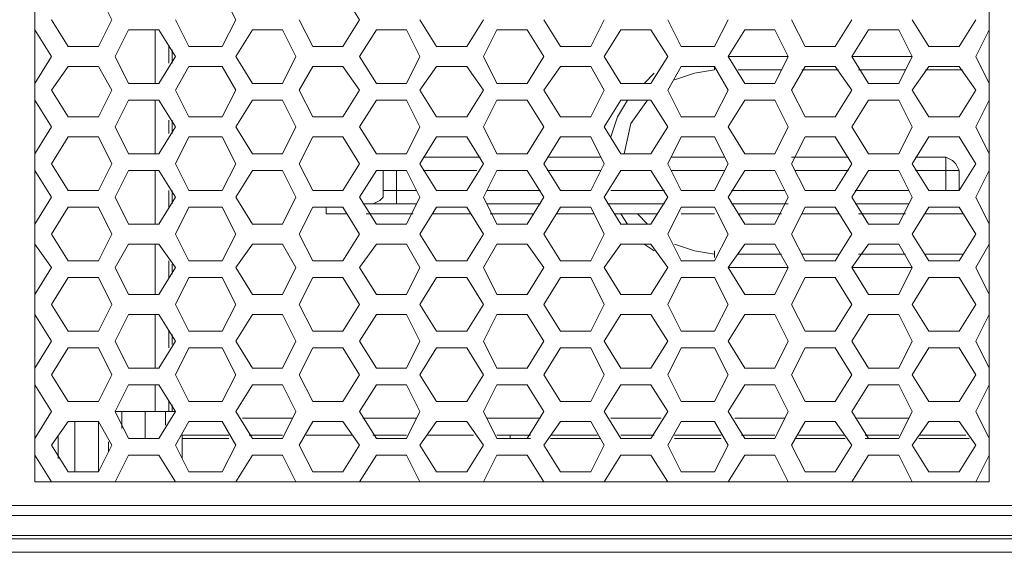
# Model space of a CAD drawing. Header units: millimetres. Extents: x 83969 to 163860, y -22594 to 4849.
# Tile 9 of 115: x 163468.66 to 163472.52, y -21453.75 to -21451.66. Entities that reach past the tile are written whole.
import ezdxf

# ---------------------------------------------------------------- set-up
doc = ezdxf.new("R2010")
doc.units = ezdxf.units.MM
doc.layers.get('0').update_dxf_attribs({"color": 251, "lineweight": 0})
doc.layers.add('_Opis_80', color=7, linetype='Continuous')

# ---------------------------------------------------------------- blocks, each defined once
blk = doc.blocks.new('UPS_2U_PA')
at = {"layer": '_Opis_80', "lineweight": 13}
for points in [[(45.4035, 46.7835), (45.4035, 54.3014)], [(53.8389, 54.3014), (53.8389, 46.7835)], [(46.0842, 50.868), (45.9658, 51.1048)], [(47.1793, 50.868), (47.061, 51.1048)], [(48.2745, 50.868), (48.1265, 51.1048)], [(45.5515, 50.868), (45.6994, 50.6313)], [(45.9658, 50.6313), (46.0842, 50.868)], [(46.6466, 50.868), (46.765, 50.6313)], [(47.061, 50.6313), (47.1793, 50.868)], [(47.7417, 50.868), (47.8601, 50.6313)], [(48.1265, 50.6313), (48.2745, 50.868)], [(48.8072, 50.868), (48.9552, 50.6313)], [(49.2216, 50.6313), (49.3696, 50.868)], [(49.9023, 50.868), (50.0503, 50.6313)], [(50.3167, 50.6313), (50.4351, 50.868)], [(50.9975, 50.868), (51.1159, 50.6313)], [(51.4118, 50.6313), (51.5302, 50.868)], [(52.0926, 50.868), (52.211, 50.6313)], [(52.4773, 50.6313), (52.6253, 50.868)], [(53.1581, 50.868), (53.3061, 50.6313)], [(53.5725, 50.6313), (53.7205, 50.868)], [(45.5515, 50.5425), (45.4035, 50.7792)], [(46.2322, 50.7793), (46.1138, 50.5425)], [(46.4986, 50.7793), (46.2322, 50.7793)], [(46.469, 50.3057), (46.469, 50.7793)], [(46.6466, 50.5425), (46.4986, 50.7793)], [(47.3273, 50.7793), (47.1794, 50.5425)], [(47.5937, 50.7793), (47.3273, 50.7793)], [(47.7121, 50.5425), (47.5937, 50.7792)], [(48.4225, 50.7793), (48.2745, 50.5425)], [(48.6888, 50.7793), (48.4225, 50.7793)], [(48.8072, 50.5425), (48.6888, 50.7792)], [(49.488, 50.7793), (49.3696, 50.5425)], [(49.7544, 50.7793), (49.488, 50.7793)], [(49.9023, 50.5425), (49.7543, 50.7793)], [(50.5831, 50.7792), (50.4351, 50.5425)], [(50.8495, 50.7793), (50.5831, 50.7793)], [(50.9975, 50.5425), (50.8495, 50.7793)], [(51.6782, 50.7793), (51.5302, 50.5425)], [(51.9446, 50.7793), (51.6782, 50.7793)], [(52.063, 50.5425), (51.9446, 50.7792)], [(52.7733, 50.7793), (52.6253, 50.5425)], [(53.0397, 50.7793), (52.7733, 50.7793)], [(53.1581, 50.5425), (53.0397, 50.7793)], [(53.8389, 50.7792), (53.7205, 50.5425)], [(45.6995, 50.6313), (45.9658, 50.6313)], [(46.5874, 50.4833), (46.5874, 50.6313)], [(46.617, 50.4833), (46.617, 50.6017)], [(46.765, 50.6313), (47.061, 50.6313)], [(47.8601, 50.6313), (48.1265, 50.6313)], [(48.9552, 50.6313), (49.2216, 50.6313)], [(50.0503, 50.6313), (50.3167, 50.6313)], [(51.1159, 50.6313), (51.4118, 50.6313)], [(52.211, 50.6313), (52.4774, 50.6313)], [(53.3061, 50.6313), (53.5725, 50.6313)], [(45.4035, 50.3057), (45.5515, 50.5425)], [(46.1138, 50.5425), (46.2322, 50.3057)], [(46.4986, 50.3057), (46.6466, 50.5425)], [(47.1793, 50.5425), (47.3273, 50.3057)], [(47.5937, 50.3057), (47.7121, 50.5425)], [(48.2745, 50.5425), (48.4225, 50.3057)], [(48.6888, 50.3057), (48.8072, 50.5425)], [(49.3696, 50.5425), (49.488, 50.3057)], [(49.7544, 50.3057), (49.9023, 50.5425)], [(50.4351, 50.5425), (50.5831, 50.3057)], [(50.8495, 50.3057), (50.9975, 50.5425)], [(51.5302, 50.5425), (52.063, 50.5425)], [(51.5302, 50.5425), (51.6782, 50.3057)], [(51.9446, 50.3057), (52.063, 50.5425)], [(52.6253, 50.5425), (52.7733, 50.3057)], [(52.6254, 50.5425), (53.1581, 50.5425)], [(53.0397, 50.3057), (53.1581, 50.5425)], [(53.7205, 50.5425), (53.8389, 50.3057)], [(45.6995, 50.4537), (45.5515, 50.2465)], [(45.9658, 50.4537), (45.6995, 50.4537)], [(46.0842, 50.2465), (45.9658, 50.4537)], [(46.765, 50.4537), (46.6466, 50.2465)], [(47.061, 50.4537), (46.765, 50.4537)], [(47.1793, 50.2465), (47.061, 50.4537)], [(47.8601, 50.4537), (47.7417, 50.2465)], [(48.1265, 50.4537), (47.8601, 50.4537)], [(48.2745, 50.2465), (48.1265, 50.4537)], [(48.9552, 50.4537), (48.8072, 50.2465)], [(49.2216, 50.4537), (48.9552, 50.4537)], [(49.3696, 50.2465), (49.2216, 50.4537)], [(50.0503, 50.4537), (49.9023, 50.2465)], [(50.3167, 50.4537), (50.0503, 50.4537)], [(50.4351, 50.2465), (50.3167, 50.4537)], [(50.8791, 50.3945), (50.7903, 50.3057)], [(51.1158, 50.4537), (50.9975, 50.2465)], [(51.4118, 50.4241), (51.2342, 50.3945), (51.0567, 50.3353)], [(51.4118, 50.4537), (51.1159, 50.4537)], [(51.4118, 50.4241), (51.4118, 50.4537)], [(51.5302, 50.2465), (51.4118, 50.4537)], [(51.4118, 50.4537), (51.4118, 50.4241)], [(51.619, 50.4241), (52.0038, 50.4241)], [(52.211, 50.4537), (52.0926, 50.2465)], [(52.1814, 50.4241), (52.507, 50.4241)], [(52.4774, 50.4537), (52.211, 50.4537)], [(52.6253, 50.2465), (52.4774, 50.4537)], [(52.6846, 50.4241), (53.0989, 50.4241)], [(53.3061, 50.4537), (53.1581, 50.2465)], [(53.2765, 50.4241), (53.6021, 50.4241)], [(53.5725, 50.4537), (53.3061, 50.4537)], [(53.7205, 50.2465), (53.5725, 50.4537)], [(46.2322, 50.3057), (46.4986, 50.3057)], [(47.3273, 50.3057), (47.5937, 50.3057)], [(48.4225, 50.3057), (48.6888, 50.3057)], [(49.488, 50.3057), (49.7544, 50.3057)], [(50.5831, 50.3057), (50.8495, 50.3057)], [(51.6782, 50.3057), (51.9446, 50.3057)], [(52.7733, 50.3057), (53.0397, 50.3057)], [(45.5515, 50.2465), (45.6994, 50.0097)], [(45.9658, 50.0097), (46.0842, 50.2465)], [(46.6466, 50.2465), (46.765, 50.0097)], [(47.061, 50.0097), (47.1794, 50.2465)], [(47.7417, 50.2465), (47.8601, 50.0097)], [(48.1265, 50.0097), (48.2745, 50.2465)], [(48.8072, 50.2465), (48.9552, 50.0097)], [(49.2216, 50.0097), (49.3696, 50.2465)], [(49.9023, 50.2465), (50.0503, 50.0097)], [(50.3167, 50.0097), (50.4351, 50.2465)], [(50.9975, 50.2465), (51.1159, 50.0097)], [(51.4118, 50.0097), (51.5302, 50.2465)], [(52.0926, 50.2465), (52.211, 50.0097)], [(52.4773, 50.0097), (52.6253, 50.2465)], [(53.1581, 50.2465), (53.3061, 50.0097)], [(53.5725, 50.0097), (53.7205, 50.2465)], [(45.5515, 49.9209), (45.4035, 50.1577)], [(46.2322, 50.1577), (46.1138, 49.9209)], [(46.4986, 50.1577), (46.2322, 50.1577)], [(46.469, 49.6841), (46.469, 50.1577)], [(46.6466, 49.9209), (46.4986, 50.1577)], [(47.3273, 50.1577), (47.1794, 49.9209)], [(47.5937, 50.1577), (47.3273, 50.1577)], [(47.7121, 49.9209), (47.5937, 50.1577)], [(48.4225, 50.1577), (48.2745, 49.9209)], [(48.6888, 50.1577), (48.4225, 50.1577)], [(48.8072, 49.9209), (48.6888, 50.1577)], [(49.488, 50.1577), (49.3696, 49.9209)], [(49.7544, 50.1577), (49.488, 50.1577)], [(49.9023, 49.9209), (49.7543, 50.1577)], [(50.5831, 50.1577), (50.4351, 49.9209)], [(50.6423, 50.1577), (50.5535, 50.0097), (50.4943, 49.8321)], [(50.8495, 50.1577), (50.5831, 50.1577)], [(50.8199, 50.1577), (50.6719, 49.9505), (50.6127, 49.6841)], [(50.9975, 49.9209), (50.8495, 50.1577)], [(51.6782, 50.1577), (51.5302, 49.9209)], [(51.9446, 50.1577), (51.6782, 50.1577)], [(52.063, 49.9209), (51.9446, 50.1577)], [(52.7733, 50.1577), (52.6253, 49.9209)], [(53.0397, 50.1577), (52.7733, 50.1577)], [(53.1581, 49.9209), (53.0397, 50.1577)], [(53.8389, 50.1577), (53.7205, 49.9209)], [(45.6995, 50.0097), (45.9658, 50.0097)], [(46.5874, 49.8617), (46.5874, 49.9801)], [(46.617, 49.8617), (46.617, 49.9801)], [(46.765, 50.0097), (47.061, 50.0097)], [(47.8601, 50.0097), (48.1265, 50.0097)], [(48.9552, 50.0097), (49.2216, 50.0097)], [(50.0503, 50.0097), (50.3167, 50.0097)], [(51.1159, 50.0097), (51.4118, 50.0097)], [(52.211, 50.0097), (52.4774, 50.0097)], [(53.3061, 50.0097), (53.5725, 50.0097)], [(45.4035, 49.6841), (45.5515, 49.9209)], [(46.1138, 49.9209), (46.2322, 49.6841)], [(46.4986, 49.6841), (46.6466, 49.9209)], [(47.1793, 49.9209), (47.3273, 49.6841)], [(47.5937, 49.6841), (47.7121, 49.9209)], [(48.2745, 49.9209), (48.4225, 49.6841)], [(48.6888, 49.6841), (48.8072, 49.9209)], [(49.3696, 49.9209), (49.488, 49.6841)], [(49.7544, 49.6841), (49.9023, 49.9209)], [(50.4351, 49.9209), (50.5831, 49.6841)], [(50.8495, 49.6841), (50.9975, 49.9209)], [(51.5302, 49.9209), (51.6782, 49.6841)], [(51.9446, 49.6841), (52.063, 49.9209)], [(52.6253, 49.9209), (52.7733, 49.6841)], [(53.0397, 49.6841), (53.1581, 49.9209)], [(53.7205, 49.9209), (53.8389, 49.6841)], [(45.6994, 49.8321), (45.5515, 49.5953)], [(45.9658, 49.8321), (45.6995, 49.8321)], [(46.0842, 49.5953), (45.9658, 49.8321)], [(46.765, 49.8321), (46.6466, 49.5953)], [(47.061, 49.8321), (46.765, 49.8321)], [(47.1793, 49.5953), (47.0609, 49.8321)], [(47.8601, 49.8321), (47.7417, 49.5953)], [(48.1265, 49.8321), (47.8601, 49.8321)], [(48.2745, 49.5953), (48.1265, 49.8321)], [(48.9552, 49.8321), (48.8072, 49.5953)], [(49.2216, 49.8321), (48.9552, 49.8321)], [(49.3696, 49.5953), (49.2216, 49.8321)], [(50.0503, 49.8321), (49.9023, 49.5953)], [(50.3167, 49.8321), (50.0503, 49.8321)], [(50.4351, 49.5953), (50.3167, 49.8321)], [(51.1158, 49.8321), (50.9975, 49.5953)], [(51.4118, 49.8321), (51.1159, 49.8321)], [(51.5302, 49.5953), (51.4118, 49.8321)], [(52.211, 49.8321), (52.0926, 49.5953)], [(52.4774, 49.8321), (52.211, 49.8321)], [(52.6253, 49.5953), (52.4774, 49.8321)], [(53.3061, 49.8321), (53.1581, 49.5953)], [(53.5725, 49.8321), (53.3061, 49.8321)], [(53.7205, 49.5953), (53.5725, 49.8321)], [(46.2322, 49.6841), (46.4986, 49.6841)], [(47.3273, 49.6841), (47.5937, 49.6841)], [(48.4225, 49.6841), (48.6888, 49.6841)], [(48.8368, 49.6545), (49.34, 49.6545)], [(49.488, 49.6841), (49.7544, 49.6841)], [(49.932, 49.6545), (50.4055, 49.6545)], [(50.5831, 49.6841), (50.8495, 49.6841)], [(51.0271, 49.6545), (51.5006, 49.6545)], [(51.6782, 49.6841), (51.9446, 49.6841)], [(52.0926, 49.6545), (52.5958, 49.6545)], [(52.7733, 49.6841), (53.0397, 49.6841)], [(53.1877, 49.6545), (53.4541, 49.6545)], [(53.4541, 49.6545), (53.4541, 49.3585)], [(53.5725, 49.5361), (53.5429, 49.5953), (53.5133, 49.6249), (53.4541, 49.6545)], [(45.5515, 49.2994), (45.4035, 49.5361)], [(45.5515, 49.5953), (45.6994, 49.3585)], [(45.9658, 49.3586), (46.0842, 49.5953)], [(46.2322, 49.5361), (46.1138, 49.2994)], [(46.4986, 49.5361), (46.2322, 49.5361)], [(46.469, 49.0626), (46.469, 49.5361)], [(46.6466, 49.2994), (46.4986, 49.5361)], [(46.6466, 49.5953), (46.765, 49.3585)], [(47.061, 49.3586), (47.1794, 49.5953)], [(47.3273, 49.5361), (47.1794, 49.2994)], [(47.5937, 49.5361), (47.3273, 49.5361)], [(47.7121, 49.2994), (47.5937, 49.5361)], [(47.7417, 49.5953), (47.8601, 49.3585)], [(48.1265, 49.3586), (48.2745, 49.5953)], [(48.4224, 49.5361), (48.2745, 49.2994)], [(48.6888, 49.5361), (48.4225, 49.5361)], [(48.4817, 49.5361), (48.4817, 49.3585)], [(48.6, 49.2402), (48.6, 49.5361)], [(48.8072, 49.2994), (48.6888, 49.5361)], [(48.8072, 49.5953), (48.9552, 49.3585)], [(48.8368, 49.5361), (49.3104, 49.5361)], [(49.2216, 49.3586), (49.3696, 49.5953)], [(49.488, 49.5361), (49.3696, 49.2994)], [(49.7544, 49.5361), (49.488, 49.5361)], [(49.9023, 49.2994), (49.7543, 49.5361)], [(49.9023, 49.5953), (50.0503, 49.3586)], [(49.932, 49.5361), (50.4055, 49.5361)], [(50.3167, 49.3586), (50.4351, 49.5953)], [(50.5831, 49.5361), (50.4351, 49.2994)], [(50.8495, 49.5361), (50.5831, 49.5361)], [(50.9975, 49.2994), (50.8495, 49.5361)], [(50.9975, 49.5953), (51.1159, 49.3586)], [(51.0271, 49.5361), (51.5006, 49.5361)], [(51.4118, 49.3586), (51.5302, 49.5953)], [(51.6782, 49.5361), (51.5302, 49.2994)], [(51.9446, 49.5361), (51.6782, 49.5361)], [(52.063, 49.2994), (51.9446, 49.5361)], [(52.0926, 49.5953), (52.211, 49.3586)], [(52.1222, 49.5361), (52.5958, 49.5361)], [(52.4774, 49.3585), (52.6253, 49.5953)], [(52.7733, 49.5361), (52.6253, 49.2994)], [(53.0397, 49.5361), (52.7733, 49.5361)], [(53.1581, 49.2994), (53.0397, 49.5361)], [(53.1581, 49.5953), (53.3061, 49.3586)], [(53.1877, 49.5361), (53.5725, 49.5361)], [(53.5725, 49.3586), (53.7205, 49.5953)], [(53.5725, 49.5361), (53.5725, 49.3585)], [(53.8389, 49.5361), (53.7205, 49.2994)], [(45.6995, 49.3586), (45.9658, 49.3586)], [(46.5874, 49.2106), (46.5874, 49.3586)], [(46.617, 49.2402), (46.617, 49.3586)], [(46.765, 49.3586), (47.061, 49.3586)], [(47.8601, 49.3586), (48.1265, 49.3586)], [(48.3929, 49.2402), (48.452, 49.2698), (48.4816, 49.2994), (48.4816, 49.3586)], [(48.7776, 49.3586), (48.4816, 49.3586)], [(48.9552, 49.3586), (49.2216, 49.3586)], [(49.3992, 49.3586), (49.8727, 49.3586)], [(50.0503, 49.3586), (50.3167, 49.3586)], [(50.4943, 49.3586), (50.9679, 49.3586)], [(51.1159, 49.3586), (51.4118, 49.3586)], [(51.5598, 49.3586), (52.0334, 49.3586)], [(52.211, 49.3586), (52.4774, 49.3586)], [(52.655, 49.3586), (53.1285, 49.3586)], [(53.3061, 49.3586), (53.5725, 49.3586)], [(45.4035, 49.0626), (45.5515, 49.2994)], [(46.1138, 49.2994), (46.2322, 49.0626)], [(46.4986, 49.0626), (46.6466, 49.2994)], [(47.1793, 49.2994), (47.3273, 49.0626)], [(47.5937, 49.0626), (47.7121, 49.2994)], [(48.2745, 49.2994), (48.4225, 49.0626)], [(48.6888, 49.0626), (48.8072, 49.2994)], [(49.3696, 49.2994), (49.488, 49.0626)], [(49.7544, 49.0626), (49.9023, 49.2994)], [(50.4351, 49.2994), (50.5831, 49.0626)], [(50.8495, 49.0626), (50.9975, 49.2994)], [(51.5302, 49.2994), (51.6782, 49.0626)], [(51.9446, 49.0626), (52.063, 49.2994)], [(52.6253, 49.2994), (52.7733, 49.0626)], [(53.0397, 49.0626), (53.1581, 49.2994)], [(53.7205, 49.2994), (53.8389, 49.0626)], [(45.6994, 49.2106), (45.5515, 48.9738)], [(45.9658, 49.2106), (45.6995, 49.2106)], [(46.0842, 48.9738), (45.9658, 49.2106)], [(46.765, 49.2106), (46.6466, 48.9738)], [(47.061, 49.2106), (46.765, 49.2106)], [(47.1793, 48.9738), (47.0609, 49.2106)], [(47.8601, 49.2106), (47.7417, 48.9738)], [(48.1265, 49.2106), (47.8601, 49.2106)], [(47.9785, 49.2106), (47.9785, 49.1514)], [(48.2745, 48.9738), (48.1265, 49.2106)], [(48.3041, 49.2402), (48.7776, 49.2402)], [(48.9552, 49.2106), (48.8072, 48.9738)], [(49.2216, 49.2106), (48.9552, 49.2106)], [(49.3696, 48.9738), (49.2216, 49.2106)], [(49.3992, 49.2402), (49.8727, 49.2402)], [(50.0503, 49.2106), (49.9023, 48.9738)], [(50.3167, 49.2106), (50.0503, 49.2106)], [(50.4351, 48.9738), (50.3167, 49.2106)], [(50.4647, 49.2402), (50.9679, 49.2402)], [(51.1158, 49.2106), (50.9975, 48.9738)], [(51.4118, 49.2106), (51.1159, 49.2106)], [(51.5302, 48.9738), (51.4118, 49.2106)], [(51.5598, 49.2402), (52.063, 49.2402)], [(52.211, 49.2106), (52.0926, 48.9738)], [(52.4774, 49.2106), (52.211, 49.2106)], [(52.6253, 48.9738), (52.4774, 49.2106)], [(52.655, 49.2402), (53.1285, 49.2402)], [(53.3061, 49.2106), (53.1581, 48.9738)], [(53.5725, 49.2106), (53.3061, 49.2106)], [(53.7205, 48.9738), (53.5725, 49.2106)], [(48.1561, 49.1514), (47.9785, 49.1514)], [(48.3337, 49.1514), (48.748, 49.1514)], [(48.9256, 49.1514), (49.2512, 49.1514)], [(49.4288, 49.1514), (49.8136, 49.1514)], [(50.0207, 49.1514), (50.3463, 49.1514)], [(50.5239, 49.1514), (50.9087, 49.1514)], [(50.5831, 49.1514), (50.6423, 49.0626)], [(50.7311, 49.1514), (50.8199, 49.0626)], [(51.1159, 49.1514), (51.4118, 49.1514)], [(51.619, 49.1514), (52.0038, 49.1514)], [(52.1814, 49.1514), (52.507, 49.1514)], [(52.6845, 49.1514), (53.0989, 49.1514)], [(53.2765, 49.1514), (53.6021, 49.1514)], [(46.2322, 49.0626), (46.4986, 49.0626)], [(47.3273, 49.0626), (47.5937, 49.0626)], [(48.4225, 49.0626), (48.6888, 49.0626)], [(49.488, 49.0626), (49.7544, 49.0626)], [(50.5831, 49.0626), (50.8495, 49.0626)], [(51.6782, 49.0626), (51.9446, 49.0626)], [(52.7733, 49.0626), (53.0397, 49.0626)], [(45.5515, 48.9738), (45.6994, 48.737)], [(45.9658, 48.737), (46.0842, 48.9738)], [(46.6466, 48.9738), (46.765, 48.737)], [(47.061, 48.737), (47.1794, 48.9738)], [(47.7417, 48.9738), (47.8601, 48.737)], [(48.1265, 48.737), (48.2745, 48.9738)], [(48.8072, 48.9738), (48.9552, 48.737)], [(49.2216, 48.737), (49.3696, 48.9738)], [(49.9023, 48.9738), (50.0503, 48.737)], [(50.3167, 48.737), (50.4351, 48.9738)], [(50.9975, 48.9738), (51.1159, 48.737)], [(51.4118, 48.737), (51.5302, 48.9738)], [(52.0926, 48.9738), (52.211, 48.737)], [(52.4774, 48.737), (52.6253, 48.9738)], [(53.1581, 48.9738), (53.3061, 48.737)], [(53.5725, 48.737), (53.7205, 48.9738)], [(45.5515, 48.6778), (45.4035, 48.885)], [(46.2322, 48.885), (46.1138, 48.6778)], [(46.4986, 48.885), (46.2322, 48.885)], [(46.469, 48.441), (46.469, 48.885)], [(46.6466, 48.6778), (46.4986, 48.885)], [(47.3273, 48.885), (47.1794, 48.6778)], [(47.5937, 48.885), (47.3273, 48.885)], [(47.7121, 48.6778), (47.5937, 48.885)], [(48.4224, 48.885), (48.2745, 48.6778)], [(48.6888, 48.885), (48.4224, 48.885)], [(48.8072, 48.6778), (48.6888, 48.885)], [(49.488, 48.885), (49.3696, 48.6778)], [(49.7544, 48.885), (49.488, 48.885)], [(49.9023, 48.6778), (49.7544, 48.885)], [(50.5831, 48.885), (50.4351, 48.6778)], [(50.8495, 48.885), (50.5831, 48.885)], [(50.7903, 48.885), (50.8791, 48.8258)], [(50.9975, 48.6778), (50.8495, 48.885)], [(51.0567, 48.885), (51.2342, 48.8258), (51.4118, 48.7962)], [(51.4118, 48.7962), (51.4118, 48.8258)], [(51.6782, 48.885), (51.5302, 48.6778)], [(51.9446, 48.885), (51.6782, 48.885)], [(52.063, 48.6778), (51.9446, 48.885)], [(52.7733, 48.885), (52.6253, 48.6778)], [(53.0397, 48.885), (52.7733, 48.885)], [(53.1581, 48.6778), (53.0397, 48.885)], [(53.8389, 48.885), (53.7205, 48.6778)], [(45.6994, 48.737), (45.9658, 48.737)], [(46.5874, 48.589), (46.5874, 48.737)], [(46.765, 48.737), (47.0609, 48.737)], [(47.8601, 48.737), (48.1265, 48.737)], [(48.9552, 48.737), (49.2216, 48.737)], [(50.0503, 48.737), (50.3167, 48.737)], [(51.1159, 48.737), (51.4118, 48.737)], [(51.4118, 48.7666), (51.4118, 48.7962)], [(52.0038, 48.7962), (51.619, 48.7962)], [(52.507, 48.7962), (52.1814, 48.7962)], [(52.211, 48.737), (52.4774, 48.737)], [(53.0989, 48.7962), (52.6845, 48.7962)], [(53.6021, 48.7962), (53.2765, 48.7962)], [(53.3061, 48.737), (53.5725, 48.737)], [(45.4035, 48.441), (45.5515, 48.6778)], [(46.1138, 48.6778), (46.2322, 48.441)], [(46.4986, 48.441), (46.6466, 48.6778)], [(46.617, 48.6186), (46.617, 48.7074)], [(47.1793, 48.6778), (47.3273, 48.441)], [(47.5937, 48.441), (47.7121, 48.6778)], [(48.2745, 48.6778), (48.4225, 48.441)], [(48.6888, 48.441), (48.8072, 48.6778)], [(49.3696, 48.6778), (49.488, 48.441)], [(49.7544, 48.441), (49.9023, 48.6778)], [(50.4351, 48.6778), (50.5831, 48.441)], [(50.8495, 48.441), (50.9975, 48.6778)], [(52.063, 48.6778), (51.5302, 48.6778)], [(51.5302, 48.6778), (51.6782, 48.441)], [(51.9446, 48.441), (52.063, 48.6778)], [(53.1581, 48.6778), (52.6253, 48.6778)], [(52.6253, 48.6778), (52.7733, 48.441)], [(53.0397, 48.441), (53.1581, 48.6778)], [(53.7205, 48.6778), (53.8389, 48.441)], [(45.6995, 48.589), (45.5515, 48.3522)], [(45.9658, 48.589), (45.6994, 48.589)], [(46.0842, 48.3522), (45.9658, 48.589)], [(46.765, 48.589), (46.6466, 48.3522)], [(47.0609, 48.589), (46.765, 48.589)], [(47.1793, 48.3522), (47.0609, 48.589)], [(47.8601, 48.589), (47.7417, 48.3522)], [(48.1265, 48.589), (47.8601, 48.589)], [(48.2745, 48.3522), (48.1265, 48.589)], [(48.9552, 48.589), (48.8072, 48.3522)], [(49.2216, 48.589), (48.9552, 48.589)], [(49.3696, 48.3522), (49.2216, 48.589)], [(50.0503, 48.589), (49.9023, 48.3522)], [(50.3167, 48.589), (50.0503, 48.589)], [(50.4351, 48.3522), (50.3167, 48.589)], [(51.1158, 48.589), (50.9975, 48.3522)], [(51.4118, 48.589), (51.1159, 48.589)], [(51.5302, 48.3522), (51.4118, 48.589)], [(52.211, 48.589), (52.0926, 48.3522)], [(52.4774, 48.589), (52.211, 48.589)], [(52.6253, 48.3522), (52.4774, 48.589)], [(53.3061, 48.589), (53.1581, 48.3522)], [(53.5725, 48.589), (53.3061, 48.589)], [(53.7205, 48.3522), (53.5725, 48.589)], [(46.2322, 48.441), (46.4986, 48.441)], [(47.3273, 48.441), (47.5937, 48.441)], [(48.4224, 48.441), (48.6888, 48.441)], [(49.488, 48.441), (49.7544, 48.441)], [(50.5831, 48.441), (50.8495, 48.441)], [(51.6782, 48.441), (51.9446, 48.441)], [(52.7733, 48.441), (53.0397, 48.441)], [(45.5515, 48.3522), (45.6995, 48.1155)], [(45.9658, 48.1154), (46.0842, 48.3522)], [(46.6466, 48.3522), (46.765, 48.1154)], [(47.061, 48.1154), (47.1794, 48.3522)], [(47.7417, 48.3522), (47.8601, 48.1154)], [(48.1265, 48.1154), (48.2745, 48.3522)], [(48.8072, 48.3522), (48.9552, 48.1154)], [(49.2216, 48.1154), (49.3696, 48.3522)], [(49.9023, 48.3522), (50.0503, 48.1154)], [(50.3167, 48.1155), (50.4351, 48.3522)], [(50.9975, 48.3522), (51.1159, 48.1154)], [(51.4118, 48.1155), (51.5302, 48.3522)], [(52.0926, 48.3522), (52.211, 48.1154)], [(52.4774, 48.1154), (52.6253, 48.3522)], [(53.1581, 48.3522), (53.3061, 48.1154)], [(53.5725, 48.1154), (53.7205, 48.3522)], [(45.5515, 48.0267), (45.4035, 48.2634)], [(46.2322, 48.2634), (46.1138, 48.0267)], [(46.4986, 48.2634), (46.2322, 48.2634)], [(46.469, 47.7899), (46.469, 48.2634)], [(46.6466, 48.0266), (46.4986, 48.2634)], [(47.3273, 48.2634), (47.1794, 48.0267)], [(47.5937, 48.2634), (47.3273, 48.2634)], [(47.7121, 48.0266), (47.5937, 48.2634)], [(48.4224, 48.2634), (48.2745, 48.0266)], [(48.6888, 48.2634), (48.4225, 48.2634)], [(48.8072, 48.0266), (48.6888, 48.2634)], [(49.488, 48.2634), (49.3696, 48.0266)], [(49.7544, 48.2634), (49.488, 48.2634)], [(49.9023, 48.0266), (49.7544, 48.2634)], [(50.5831, 48.2634), (50.4351, 48.0267)], [(50.8495, 48.2634), (50.5831, 48.2634)], [(50.9975, 48.0267), (50.8495, 48.2634)], [(51.6782, 48.2634), (51.5302, 48.0267)], [(51.9446, 48.2634), (51.6782, 48.2634)], [(52.063, 48.0267), (51.9446, 48.2634)], [(52.7733, 48.2634), (52.6253, 48.0266)], [(53.0397, 48.2634), (52.7733, 48.2634)], [(53.1581, 48.0266), (53.0397, 48.2634)], [(53.8389, 48.2634), (53.7205, 48.0266)], [(45.6995, 48.1155), (45.9658, 48.1155)], [(46.5874, 47.9675), (46.5874, 48.1154)], [(46.617, 47.9971), (46.617, 48.0858)], [(46.765, 48.1155), (47.061, 48.1155)], [(47.8601, 48.1155), (48.1265, 48.1155)], [(48.9552, 48.1155), (49.2216, 48.1155)], [(50.0503, 48.1155), (50.3167, 48.1155)], [(51.1159, 48.1155), (51.4118, 48.1155)], [(52.211, 48.1155), (52.4774, 48.1155)], [(53.3061, 48.1155), (53.5725, 48.1155)], [(45.4035, 47.7899), (45.5515, 48.0266)], [(45.6995, 47.9675), (45.5515, 47.7307)], [(45.9658, 47.9675), (45.6995, 47.9675)], [(46.0842, 47.7307), (45.9658, 47.9675)], [(46.1138, 48.0266), (46.2322, 47.7899)], [(46.4986, 47.7899), (46.6466, 48.0267)], [(46.765, 47.9675), (46.6466, 47.7307)], [(47.061, 47.9675), (46.765, 47.9675)], [(47.1793, 47.7307), (47.0609, 47.9675)], [(47.1793, 48.0266), (47.3273, 47.7899)], [(47.5937, 47.7899), (47.7121, 48.0267)], [(47.8601, 47.9675), (47.7417, 47.7307)], [(48.1265, 47.9675), (47.8601, 47.9675)], [(48.2745, 47.7307), (48.1265, 47.9675)], [(48.2745, 48.0266), (48.4225, 47.7899)], [(48.6888, 47.7899), (48.8072, 48.0266)], [(48.9552, 47.9675), (48.8072, 47.7307)], [(49.2216, 47.9675), (48.9552, 47.9675)], [(49.3696, 47.7307), (49.2216, 47.9675)], [(49.3696, 48.0266), (49.488, 47.7899)], [(49.7543, 47.7899), (49.9023, 48.0267)], [(50.0503, 47.9675), (49.9023, 47.7307)], [(50.3167, 47.9675), (50.0503, 47.9675)], [(50.4351, 47.7307), (50.3167, 47.9675)], [(50.4351, 48.0266), (50.5831, 47.7899)], [(50.8495, 47.7899), (50.9975, 48.0267)], [(51.1158, 47.9675), (50.9975, 47.7307)], [(51.4118, 47.9675), (51.1159, 47.9675)], [(51.5302, 47.7307), (51.4118, 47.9675)], [(51.5302, 48.0267), (51.6782, 47.7899)], [(51.9446, 47.7899), (52.063, 48.0266)], [(52.211, 47.9675), (52.0926, 47.7307)], [(52.4774, 47.9675), (52.211, 47.9675)], [(52.6253, 47.7307), (52.4773, 47.9675)], [(52.6253, 48.0267), (52.7733, 47.7899)], [(53.0397, 47.7899), (53.1581, 48.0266)], [(53.3061, 47.9675), (53.1581, 47.7307)], [(53.5725, 47.9675), (53.3061, 47.9675)], [(53.7205, 47.7307), (53.5725, 47.9675)], [(53.7205, 48.0266), (53.8389, 47.7899)], [(46.2322, 47.7899), (46.4986, 47.7899)], [(47.3273, 47.7899), (47.5937, 47.7899)], [(48.4225, 47.7899), (48.6888, 47.7899)], [(49.488, 47.7899), (49.7544, 47.7899)], [(50.5831, 47.7899), (50.8495, 47.7899)], [(51.6782, 47.7899), (51.9446, 47.7899)], [(52.7733, 47.7899), (53.0397, 47.7899)], [(45.5515, 47.7307), (45.6995, 47.4939)], [(45.9658, 47.4939), (46.0842, 47.7307)], [(46.6466, 47.7307), (46.765, 47.4939)], [(47.061, 47.4939), (47.1794, 47.7307)], [(47.7417, 47.7307), (47.8601, 47.4939)], [(48.1265, 47.4939), (48.2745, 47.7307)], [(48.8072, 47.7307), (48.9552, 47.4939)], [(49.2216, 47.4939), (49.3696, 47.7307)], [(49.9023, 47.7307), (50.0503, 47.4939)], [(50.3167, 47.4939), (50.4351, 47.7307)], [(50.9975, 47.7307), (51.1159, 47.4939)], [(51.4118, 47.4939), (51.5302, 47.7307)], [(52.0926, 47.7307), (52.211, 47.4939)], [(52.4774, 47.4939), (52.6253, 47.7307)], [(53.1581, 47.7307), (53.3061, 47.4939)], [(53.5725, 47.4939), (53.7205, 47.7307)], [(45.5515, 47.4051), (45.4035, 47.6419)], [(46.2322, 47.6419), (46.1138, 47.4051)], [(46.4986, 47.6419), (46.2322, 47.6419)], [(46.469, 47.4051), (46.469, 47.6419)], [(46.6466, 47.4051), (46.4986, 47.6419)], [(47.3273, 47.6419), (47.1793, 47.4051)], [(47.5937, 47.6419), (47.3273, 47.6419)], [(47.7121, 47.4051), (47.5937, 47.6419)], [(48.4224, 47.6419), (48.2745, 47.4051)], [(48.6888, 47.6419), (48.4225, 47.6419)], [(48.8072, 47.4051), (48.6888, 47.6419)], [(49.488, 47.6419), (49.3696, 47.4051)], [(49.7544, 47.6419), (49.488, 47.6419)], [(49.9023, 47.4051), (49.7544, 47.6419)], [(50.5831, 47.6419), (50.4351, 47.4051)], [(50.8495, 47.6419), (50.5831, 47.6419)], [(50.9975, 47.4051), (50.8495, 47.6419)], [(51.6782, 47.6419), (51.5302, 47.4051)], [(51.9446, 47.6419), (51.6782, 47.6419)], [(52.063, 47.4051), (51.9446, 47.6419)], [(52.7733, 47.6419), (52.6253, 47.4051)], [(53.0397, 47.6419), (52.7733, 47.6419)], [(53.1581, 47.4051), (53.0397, 47.6419)], [(53.8389, 47.6419), (53.7205, 47.4051)], [(45.6994, 47.4939), (45.9658, 47.4939)], [(46.5874, 47.4051), (46.5874, 47.4939)], [(46.617, 47.4051), (46.617, 47.4643)], [(46.765, 47.4939), (47.0609, 47.4939)], [(47.8601, 47.4939), (48.1265, 47.4939)], [(48.9552, 47.4939), (49.2216, 47.4939)], [(50.0503, 47.4939), (50.3167, 47.4939)], [(51.1159, 47.4939), (51.4118, 47.4939)], [(52.211, 47.4939), (52.4774, 47.4939)], [(53.3061, 47.4939), (53.5725, 47.4939)], [(45.4035, 47.1683), (45.5515, 47.4051)], [(46.6466, 47.4051), (46.1138, 47.4051)], [(46.1138, 47.4051), (46.2322, 47.1683)], [(46.173, 47.2571), (46.173, 47.4051)], [(46.3802, 47.4051), (46.3802, 47.1683)], [(46.4986, 47.1683), (46.6466, 47.4051)], [(46.5578, 47.4051), (46.5578, 47.2867)], [(47.1793, 47.4051), (47.3273, 47.1683)], [(47.6825, 47.3459), (47.2385, 47.3459)], [(47.5937, 47.1683), (47.7121, 47.4051)], [(48.2745, 47.4051), (48.4225, 47.1683)], [(48.7776, 47.3459), (48.3041, 47.3459)], [(48.6888, 47.1683), (48.8072, 47.4051)], [(49.3696, 47.4051), (49.488, 47.1683)], [(49.8727, 47.3459), (49.3992, 47.3459)], [(49.7543, 47.1683), (49.9023, 47.4051)], [(50.4351, 47.4051), (50.5831, 47.1683)], [(50.9383, 47.3459), (50.4943, 47.3459)], [(50.8495, 47.1683), (50.9975, 47.4051)], [(51.5302, 47.4051), (51.6782, 47.1683)], [(52.0334, 47.3459), (51.5894, 47.3459)], [(51.9446, 47.1683), (52.063, 47.4051)], [(52.6253, 47.4051), (52.7733, 47.1683)], [(53.1285, 47.3459), (52.6549, 47.3459)], [(53.0397, 47.1683), (53.1581, 47.4051)], [(53.7205, 47.4051), (53.8389, 47.1683)], [(45.6995, 47.3163), (45.5515, 47.1091)], [(45.9658, 47.3163), (45.6994, 47.3163)], [(45.7586, 47.3163), (45.7586, 46.8723)], [(46.0842, 47.1091), (45.9658, 47.3163)], [(45.9658, 47.3163), (45.9658, 46.8723)], [(46.765, 47.3163), (46.6466, 47.1091)], [(47.0609, 47.3163), (46.765, 47.3163)], [(47.1793, 47.1091), (47.0609, 47.3163)], [(47.8601, 47.3163), (47.7417, 47.1091)], [(48.1265, 47.3163), (47.8601, 47.3163)], [(48.2745, 47.1091), (48.1265, 47.3163)], [(48.9552, 47.3163), (48.8072, 47.1091)], [(49.2216, 47.3163), (48.9552, 47.3163)], [(49.3696, 47.1091), (49.2216, 47.3163)], [(50.0503, 47.3163), (49.9023, 47.1091)], [(50.3167, 47.3163), (50.0503, 47.3163)], [(50.4351, 47.1091), (50.3167, 47.3163)], [(51.1158, 47.3163), (50.9975, 47.1091)], [(51.4118, 47.3163), (51.1159, 47.3163)], [(51.5302, 47.1091), (51.4118, 47.3163)], [(52.211, 47.3163), (52.0926, 47.1091)], [(52.4774, 47.3163), (52.211, 47.3163)], [(52.6253, 47.1091), (52.4773, 47.3163)], [(53.3061, 47.3163), (53.1581, 47.1091)], [(53.5725, 47.3163), (53.3061, 47.3163)], [(53.7205, 47.1091), (53.5725, 47.3163)], [(45.6107, 47.1979), (45.6107, 46.9907)], [(46.2322, 47.1683), (46.4986, 47.1683)], [(47.1201, 47.1979), (46.7058, 47.1979)], [(46.7058, 46.9907), (46.7058, 47.1979)], [(46.7058, 47.1683), (47.1201, 47.1683)], [(47.5937, 47.1979), (47.2977, 47.1979)], [(47.3273, 47.1683), (47.5937, 47.1683)], [(47.3273, 47.1683), (47.5937, 47.1683)], [(48.2153, 47.1979), (47.8009, 47.1979)], [(48.6888, 47.1979), (48.3928, 47.1979)], [(48.4224, 47.1683), (48.6888, 47.1683)], [(49.2808, 47.1979), (48.8664, 47.1979)], [(49.7839, 47.1979), (49.488, 47.1979)], [(49.488, 47.1683), (49.7544, 47.1683)], [(49.6064, 47.1683), (49.6064, 47.1979)], [(49.6064, 47.1683), (49.7839, 47.1683)], [(50.3759, 47.1979), (49.9615, 47.1979)], [(49.9615, 47.1683), (50.4055, 47.1683)], [(50.8791, 47.1979), (50.5831, 47.1979)], [(50.5831, 47.1683), (50.8495, 47.1683)], [(50.5831, 47.1683), (50.8495, 47.1683)], [(51.471, 47.1979), (51.0567, 47.1979)], [(51.0567, 47.1683), (51.471, 47.1683)], [(51.9446, 47.1979), (51.6486, 47.1979)], [(51.6782, 47.1683), (51.9446, 47.1683)], [(51.6782, 47.1683), (51.9446, 47.1683)], [(52.1222, 47.1683), (52.5661, 47.1683)], [(52.5661, 47.1979), (52.1518, 47.1979)], [(53.0397, 47.1979), (52.7437, 47.1979)], [(52.7437, 47.1683), (53.0397, 47.1683)], [(52.7733, 47.1683), (53.0397, 47.1683)], [(53.6317, 47.1979), (53.2173, 47.1979)], [(53.2173, 47.1683), (53.6613, 47.1683)], [(45.5515, 47.1091), (45.6995, 46.8723)], [(45.9658, 46.8723), (46.0842, 47.1091)], [(46.0546, 47.1387), (46.0546, 47.0499)], [(46.6466, 47.1091), (46.765, 46.8723)], [(47.0609, 46.8723), (47.1793, 47.1091)], [(47.7417, 47.1091), (47.8601, 46.8723)], [(48.1265, 46.8723), (48.2745, 47.1091)], [(48.8072, 47.1091), (48.9552, 46.8723)], [(49.2216, 46.8723), (49.3696, 47.1091)], [(49.9023, 47.1091), (50.0503, 46.8723)], [(50.3167, 46.8723), (50.4351, 47.1091)], [(50.9975, 47.1091), (51.1159, 46.8723)], [(51.4118, 46.8723), (51.5302, 47.1091)], [(52.0926, 47.1091), (52.211, 46.8723)], [(52.4774, 46.8723), (52.6253, 47.1091)], [(53.1581, 47.1091), (53.3061, 46.8723)], [(53.5725, 46.8723), (53.7205, 47.1091)], [(45.5515, 46.7835), (45.4035, 47.0203)], [(46.2322, 47.0203), (46.1138, 46.7835)], [(46.4986, 47.0203), (46.2322, 47.0203)], [(46.6466, 46.7835), (46.4986, 47.0203)], [(47.3273, 47.0203), (47.1793, 46.7835)], [(47.5937, 47.0203), (47.3273, 47.0203)], [(47.7121, 46.7835), (47.5937, 47.0203)], [(48.4224, 47.0203), (48.2745, 46.7835)], [(48.6888, 47.0203), (48.4224, 47.0203)], [(48.8072, 46.7835), (48.6888, 47.0203)], [(49.488, 47.0203), (49.3696, 46.7835)], [(49.7543, 47.0203), (49.488, 47.0203)], [(49.9023, 46.7835), (49.7544, 47.0203)], [(50.5831, 47.0203), (50.4351, 46.7835)], [(50.8495, 47.0203), (50.5831, 47.0203)], [(50.9975, 46.7835), (50.8495, 47.0203)], [(51.6782, 47.0203), (51.5302, 46.7835)], [(51.9446, 47.0203), (51.6782, 47.0203)], [(52.063, 46.7835), (51.9446, 47.0203)], [(52.7733, 47.0203), (52.6253, 46.7835)], [(53.0397, 47.0203), (52.7733, 47.0203)], [(53.1581, 46.7835), (53.0397, 47.0203)], [(53.8389, 47.0203), (53.7205, 46.7835)], [(45.6994, 46.8723), (45.9658, 46.8723)], [(46.765, 46.8723), (47.0609, 46.8723)], [(47.8601, 46.8723), (48.1265, 46.8723)], [(48.9552, 46.8723), (49.2216, 46.8723)], [(50.0503, 46.8723), (50.3167, 46.8723)], [(51.1158, 46.8723), (51.4118, 46.8723)], [(52.211, 46.8723), (52.4773, 46.8723)], [(53.3061, 46.8723), (53.5725, 46.8723)], [(53.8388, 46.7835), (45.4034, 46.7835)], [(63.9613, 46.5764), (35.281, 46.5764)], [(35.1922, 46.4876), (64.0797, 46.4876)], [(23.6786, 46.31), (66.9803, 46.31)], [(23.6786, 46.2804), (66.9803, 46.2804)], [(67.4835, 46.162), (23.1754, 46.162)]]:
    blk.add_lwpolyline(points, dxfattribs=at)

msp = doc.modelspace()

# ---------------------------------------------------------------- block references
at = {"xscale": 0.4438665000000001, "yscale": 0.4438665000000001, "zscale": 0.4438665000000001}
msp.add_blockref('UPS_2U_PA', (163448.5679, -21474.2419), dxfattribs=at)

doc.saveas('drawing.dxf')
